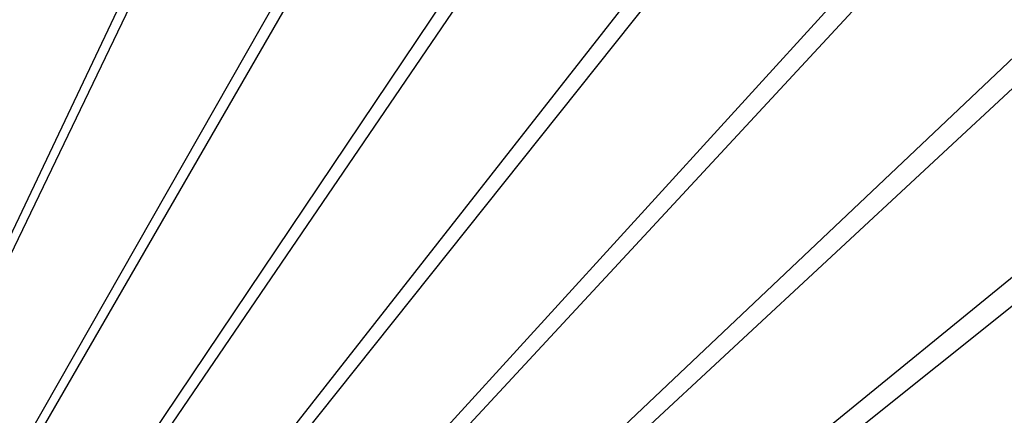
# Model space of a CAD drawing. Extents: x 0.1 to 20.1, y -10 to 10.
# Tile 125 of 127: x 11.4 to 13.4, y 2.4 to 3.2. Entities that reach past the tile are written whole.
import ezdxf

# ---------------------------------------------------------------- set-up
doc = ezdxf.new("R2010")
doc.units = 0
doc.header["$LTSCALE"] = 2.54
doc.layers.get('0').update_dxf_attribs({"linetype": 'CONTINUOUS'})

# ---------------------------------------------------------------- blocks, each defined once
blk = doc.blocks.new('DROPS_COLOR_E_STL')
at = {"color": 0}
for p, q in [((10.4862, 0.8129, 14.6961), (14.3912, 9.0325, 1.7)), ((10.4862, 0.8129, 14.6961), (14.3912, 9.0325, 1.7)), ((14.3965, 8.9217, 1.7), (10.4724, 0.7734, 14.6161)), ((14.3965, 8.9217, 1.7), (10.4724, 0.7734, 14.6161)), ((10.5452, 0.7822, 14.6961), (15.0466, 8.6909, 1.7)), ((10.5452, 0.7822, 14.6961), (15.0466, 8.6909, 1.7)), ((15.0512, 8.5757, 1.7), (10.5292, 0.7434, 14.6161)), ((15.0512, 8.5757, 1.7), (10.5292, 0.7434, 14.6161)), ((10.6017, 0.7472, 14.6961), (15.6749, 8.3018, 1.7)), ((10.6017, 0.7472, 14.6961), (15.6749, 8.3018, 1.7)), ((15.6782, 8.1817, 1.7), (10.5835, 0.7092, 14.6161)), ((15.6782, 8.1817, 1.7), (10.5835, 0.7092, 14.6161)), ((10.6556, 0.7081, 14.6961), (16.2728, 7.8674, 1.7)), ((10.6556, 0.7081, 14.6961), (16.2728, 7.8674, 1.7)), ((16.274, 7.742, 1.7), (10.6352, 0.6711, 14.6161)), ((16.274, 7.742, 1.7), (10.6352, 0.6711, 14.6161)), ((10.7063, 0.6651, 14.6961), (16.837, 7.3901, 1.7)), ((10.7063, 0.6651, 14.6961), (16.837, 7.3901, 1.7)), ((16.8353, 7.2589, 1.7), (10.6838, 0.6292, 14.6161)), ((16.8353, 7.2589, 1.7), (10.6838, 0.6292, 14.6161)), ((10.7538, 0.6185, 14.6961), (17.3643, 6.8724, 1.7)), ((10.7538, 0.6185, 14.6961), (17.3643, 6.8724, 1.7)), ((17.3589, 6.7353, 1.7), (10.7292, 0.5838, 14.6161)), ((17.3589, 6.7353, 1.7), (10.7292, 0.5838, 14.6161)), ((10.7977, 0.5685, 14.6961), (17.852, 6.3171, 1.7)), ((10.7977, 0.5685, 14.6961), (17.852, 6.3171, 1.7)), ((17.842, 6.174, 1.7), (10.7711, 0.5352, 14.6161)), ((17.842, 6.174, 1.7), (10.7711, 0.5352, 14.6161))]:
    blk.add_line(p, q, dxfattribs=at)

msp = doc.modelspace()

# ---------------------------------------------------------------- block references
at = {"color": 0}
msp.add_blockref('DROPS_COLOR_E_STL', (0, 0), dxfattribs=at)

doc.saveas('drawing.dxf')
